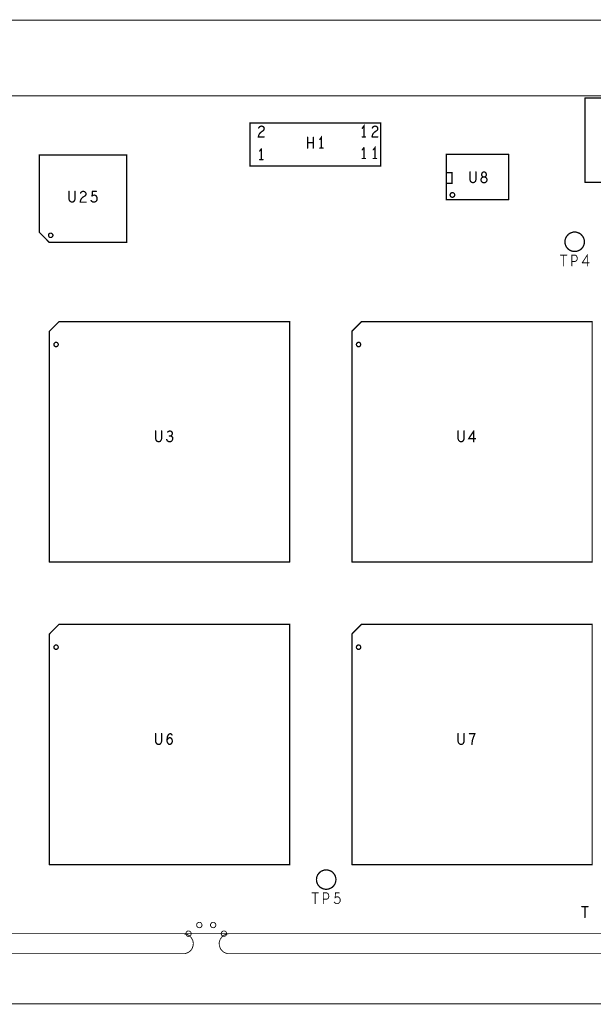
# Model space of a CAD drawing. Extents: x 23.5 to 56.6, y 21.5 to 42.6.
# Tile 20 of 29: x 41.6 to 45.6, y 29.4 to 36.2. Entities that reach past the tile are written whole.
import ezdxf

# ---------------------------------------------------------------- set-up
doc = ezdxf.new("R2010")
doc.units = 0
doc.layers.add('1', color=2, linetype='CONTINUOUS')

msp = doc.modelspace()

# ---------------------------------------------------------------- linework, layer by layer
at = {"layer": '1'}
for points, const_width in [([(48.604, 29.841), (48.604, 36.179), (30.179, 36.179)], 0.006), ([(48.604, 35.654), (30.179, 35.654)], 0.006), ([(45.551, 35.054), (45.551, 35.639)], 0.009), ([(46.758, 35.054), (46.758, 35.639), (45.551, 35.639)], 0.009), ([(44.133, 35.166), (43.226, 35.166), (43.226, 35.466), (44.133, 35.466), (44.133, 35.166)], 0.009), ([(44.016, 35.369), (44.016, 35.444), (44.005, 35.429)], 0.009), ([(43.324, 35.369), (43.284, 35.369), (43.286, 35.38), (43.292, 35.392), (43.301, 35.401), (43.32, 35.414), (43.323, 35.42), (43.324, 35.427), (43.322, 35.435), (43.316, 35.441), (43.306, 35.444), (43.299, 35.442), (43.292, 35.439), (43.286, 35.431)], 0.009), ([(44.073, 35.369), (44.075, 35.38), (44.08, 35.392), (44.089, 35.401), (44.108, 35.414), (44.112, 35.42), (44.113, 35.427), (44.111, 35.435), (44.104, 35.441), (44.094, 35.444), (44.087, 35.442), (44.08, 35.439), (44.075, 35.431)], 0.009), ([(43.625, 35.291), (43.625, 35.366)], 0.009), ([(43.665, 35.329), (43.625, 35.329)], 0.009), ([(43.665, 35.366), (43.665, 35.291)], 0.009), ([(43.721, 35.291), (43.721, 35.366), (43.71, 35.351)], 0.009), ([(44.005, 35.369), (44.027, 35.369)], 0.009), ([(44.073, 35.369), (44.113, 35.369)], 0.009), ([(42.37, 34.638), (41.831, 34.638), (41.764, 34.706), (41.764, 35.244), (42.37, 35.244), (42.37, 34.638)], 0.009), ([(43.293, 35.271), (43.304, 35.286)], 0.009), ([(43.304, 35.286), (43.304, 35.211)], 0.009), ([(43.733, 35.291), (43.71, 35.291)], 0.009), ([(44.005, 35.279), (44.016, 35.294)], 0.009), ([(44.016, 35.294), (44.016, 35.219)], 0.009), ([(44.093, 35.219), (44.093, 35.294), (44.081, 35.279)], 0.009), ([(45.021, 34.934), (44.588, 34.934), (44.588, 35.248)], 0.009), ([(45.021, 35.248), (44.588, 35.248)], 0.009), ([(45.021, 35.248), (45.021, 34.934)], 0.009), ([(43.293, 35.211), (43.316, 35.211)], 0.009), ([(44.005, 35.219), (44.027, 35.219)], 0.009), ([(44.104, 35.219), (44.081, 35.219)], 0.009), ([(44.591, 35.121), (44.628, 35.121), (44.628, 35.046), (44.591, 35.046)], 0.009), ([(44.753, 35.126), (44.753, 35.072), (44.756, 35.061), (44.764, 35.054), (44.774, 35.051), (44.783, 35.054), (44.791, 35.061), (44.794, 35.072), (44.794, 35.126)], 0.009), ([(44.836, 35.117), (44.833, 35.109), (44.835, 35.1), (44.84, 35.094), (44.845, 35.091), (44.837, 35.087), (44.831, 35.08), (44.829, 35.071), (44.831, 35.062), (44.836, 35.056), (44.843, 35.052), (44.85, 35.051), (44.857, 35.052), (44.864, 35.056), (44.869, 35.062), (44.871, 35.071), (44.869, 35.08), (44.863, 35.087), (44.855, 35.091), (44.845, 35.091), (44.855, 35.091), (44.861, 35.094), (44.865, 35.1), (44.867, 35.109), (44.864, 35.117), (44.858, 35.124), (44.85, 35.126), (44.842, 35.124), (44.836, 35.117)], 0.009), ([(45.551, 35.054), (46.758, 35.054)], 0.009), ([(42.011, 34.991), (42.011, 34.937), (42.007, 34.926), (42, 34.919), (41.99, 34.916), (41.981, 34.919), (41.973, 34.926), (41.969, 34.937), (41.969, 34.991)], 0.009), ([(42.087, 34.916), (42.047, 34.916), (42.049, 34.927), (42.054, 34.94), (42.063, 34.949), (42.082, 34.961), (42.086, 34.967), (42.087, 34.975), (42.085, 34.982), (42.078, 34.989), (42.069, 34.991), (42.061, 34.99), (42.054, 34.986), (42.049, 34.979)], 0.009), ([(42.129, 34.959), (42.132, 34.991), (42.158, 34.991)], 0.009), ([(44.647, 34.966), (44.646, 34.969), (44.646, 34.971), (44.645, 34.974), (44.643, 34.976), (44.641, 34.978), (44.639, 34.98), (44.636, 34.981), (44.633, 34.982), (44.631, 34.982), (44.628, 34.982), (44.625, 34.981), (44.623, 34.98), (44.62, 34.978), (44.618, 34.976), (44.617, 34.974), (44.616, 34.971), (44.615, 34.969), (44.615, 34.966), (44.615, 34.963), (44.616, 34.96), (44.617, 34.958), (44.618, 34.956), (44.62, 34.954), (44.623, 34.952), (44.625, 34.951), (44.628, 34.95), (44.631, 34.95), (44.633, 34.95), (44.636, 34.951), (44.639, 34.952), (44.641, 34.954), (44.643, 34.956), (44.645, 34.958), (44.646, 34.96), (44.646, 34.963), (44.647, 34.966)], 0.009), ([(42.159, 34.924), (42.152, 34.919), (42.143, 34.916), (42.135, 34.917), (42.128, 34.921), (42.122, 34.927)], 0.009), ([(42.151, 34.964), (42.144, 34.965), (42.138, 34.964), (42.129, 34.959)], 0.009), ([(42.151, 34.964), (42.158, 34.959), (42.162, 34.952), (42.164, 34.942), (42.163, 34.932), (42.159, 34.924)], 0.009), ([(41.857, 34.686), (41.857, 34.689), (41.856, 34.691), (41.855, 34.694), (41.853, 34.696), (41.851, 34.698), (41.849, 34.699), (41.847, 34.7), (41.844, 34.701), (41.842, 34.701), (41.839, 34.701), (41.837, 34.7), (41.834, 34.699), (41.832, 34.698), (41.83, 34.696), (41.829, 34.694), (41.828, 34.691), (41.827, 34.689), (41.827, 34.686), (41.827, 34.683), (41.828, 34.681), (41.829, 34.679), (41.83, 34.676), (41.832, 34.675), (41.834, 34.673), (41.837, 34.672), (41.839, 34.671), (41.842, 34.671), (41.844, 34.671), (41.847, 34.672), (41.849, 34.673), (41.851, 34.675), (41.853, 34.676), (41.855, 34.679), (41.856, 34.681), (41.857, 34.683), (41.857, 34.686)], 0.009), ([(45.547, 34.641), (45.546, 34.653), (45.543, 34.664), (45.538, 34.675), (45.531, 34.684), (45.523, 34.693), (45.513, 34.7), (45.502, 34.704), (45.491, 34.708), (45.479, 34.709), (45.468, 34.708), (45.456, 34.704), (45.446, 34.7), (45.436, 34.693), (45.428, 34.684), (45.421, 34.675), (45.416, 34.664), (45.413, 34.653), (45.412, 34.641), (45.413, 34.629), (45.416, 34.618), (45.421, 34.607), (45.428, 34.598), (45.436, 34.589), (45.446, 34.583), (45.456, 34.578), (45.468, 34.575), (45.479, 34.574), (45.491, 34.575), (45.502, 34.578), (45.513, 34.583), (45.523, 34.589), (45.531, 34.598), (45.538, 34.607), (45.543, 34.618), (45.546, 34.629), (45.547, 34.641)], 0.009), ([(45.381, 34.549), (45.425, 34.549)], 0.006), ([(45.403, 34.549), (45.403, 34.474)], 0.006), ([(45.46, 34.474), (45.46, 34.549), (45.483, 34.549), (45.491, 34.545)], 0.006), ([(45.483, 34.505), (45.46, 34.505)], 0.006), ([(45.483, 34.505), (45.492, 34.509), (45.496, 34.516), (45.498, 34.526), (45.496, 34.536), (45.491, 34.545)], 0.006), ([(45.567, 34.474), (45.567, 34.549), (45.532, 34.495)], 0.006), ([(45.532, 34.495), (45.58, 34.495)], 0.006), ([(41.9, 34.088), (41.833, 34.02)], 0.009), ([(41.9, 34.088), (43.501, 34.088)], 0.009), ([(43.501, 34.088), (43.501, 32.42)], 0.009), ([(43.933, 32.42), (43.933, 34.02), (44, 34.088), (45.601, 34.088)], 0.009), ([(45.601, 32.42), (45.601, 34.088)], 0.009), ([(41.833, 34.02), (41.833, 32.42)], 0.009), ([(41.894, 33.929), (41.894, 33.931), (41.893, 33.934), (41.892, 33.936), (41.891, 33.938), (41.889, 33.94), (41.887, 33.942), (41.884, 33.943), (41.882, 33.943), (41.879, 33.944), (41.877, 33.943), (41.874, 33.943), (41.872, 33.942), (41.87, 33.94), (41.868, 33.938), (41.866, 33.936), (41.865, 33.934), (41.865, 33.931), (41.864, 33.929), (41.865, 33.926), (41.865, 33.923), (41.866, 33.921), (41.868, 33.919), (41.87, 33.917), (41.872, 33.916), (41.874, 33.914), (41.877, 33.914), (41.879, 33.914), (41.882, 33.914), (41.884, 33.914), (41.887, 33.916), (41.889, 33.917), (41.891, 33.919), (41.892, 33.921), (41.893, 33.923), (41.894, 33.926), (41.894, 33.929)], 0.009), ([(43.994, 33.929), (43.994, 33.931), (43.993, 33.934), (43.992, 33.936), (43.991, 33.938), (43.989, 33.94), (43.987, 33.942), (43.984, 33.943), (43.982, 33.943), (43.979, 33.944), (43.977, 33.943), (43.974, 33.943), (43.972, 33.942), (43.97, 33.94), (43.968, 33.938), (43.966, 33.936), (43.965, 33.934), (43.965, 33.931), (43.964, 33.929), (43.965, 33.926), (43.965, 33.923), (43.966, 33.921), (43.968, 33.919), (43.97, 33.917), (43.972, 33.916), (43.974, 33.914), (43.977, 33.914), (43.979, 33.914), (43.982, 33.914), (43.984, 33.914), (43.987, 33.916), (43.989, 33.917), (43.991, 33.919), (43.992, 33.921), (43.993, 33.923), (43.994, 33.926), (43.994, 33.929)], 0.009), ([(42.582, 33.256), (42.574, 33.264), (42.57, 33.275), (42.57, 33.329)], 0.009), ([(42.612, 33.329), (42.612, 33.275), (42.608, 33.264), (42.601, 33.256), (42.591, 33.254), (42.582, 33.256)], 0.009), ([(42.647, 33.269), (42.652, 33.26), (42.66, 33.255), (42.669, 33.254), (42.676, 33.255), (42.684, 33.261), (42.688, 33.269), (42.689, 33.276)], 0.009), ([(42.674, 33.294), (42.68, 33.297), (42.685, 33.304), (42.687, 33.311), (42.685, 33.319), (42.68, 33.325), (42.671, 33.329), (42.663, 33.327), (42.654, 33.322)], 0.009), ([(42.688, 33.285), (42.681, 33.291), (42.674, 33.294), (42.666, 33.294)], 0.009), ([(42.689, 33.276), (42.688, 33.285)], 0.009), ([(44.67, 33.329), (44.67, 33.275), (44.674, 33.264), (44.682, 33.256), (44.691, 33.254), (44.701, 33.256)], 0.009), ([(44.712, 33.329), (44.712, 33.275), (44.708, 33.264), (44.701, 33.256)], 0.009), ([(44.791, 33.275), (44.744, 33.275), (44.779, 33.329)], 0.009), ([(44.779, 33.329), (44.779, 33.254)], 0.009), ([(43.501, 32.42), (41.833, 32.42)], 0.009), ([(43.933, 32.42), (45.601, 32.42)], 0.009), ([(41.9, 31.988), (41.833, 31.92), (41.833, 30.32)], 0.009), ([(41.833, 30.32), (43.501, 30.32), (43.501, 31.988)], 0.009), ([(41.9, 31.988), (43.501, 31.988)], 0.009), ([(44, 31.988), (43.933, 31.92), (43.933, 30.32)], 0.009), ([(43.933, 30.32), (45.601, 30.32), (45.601, 31.988)], 0.009), ([(44, 31.988), (45.601, 31.988)], 0.009), ([(41.894, 31.829), (41.894, 31.831), (41.893, 31.834), (41.892, 31.836), (41.891, 31.838), (41.889, 31.84), (41.887, 31.842), (41.884, 31.843), (41.882, 31.843), (41.879, 31.844), (41.877, 31.843), (41.874, 31.843), (41.872, 31.842), (41.87, 31.84), (41.868, 31.838), (41.866, 31.836), (41.865, 31.834), (41.865, 31.831), (41.864, 31.829), (41.865, 31.826), (41.865, 31.823), (41.866, 31.821), (41.868, 31.819), (41.87, 31.817), (41.872, 31.816), (41.874, 31.814), (41.877, 31.814), (41.879, 31.814), (41.882, 31.814), (41.884, 31.814), (41.887, 31.816), (41.889, 31.817), (41.891, 31.819), (41.892, 31.821), (41.893, 31.823), (41.894, 31.826), (41.894, 31.829)], 0.009), ([(43.994, 31.829), (43.994, 31.831), (43.993, 31.834), (43.992, 31.836), (43.991, 31.838), (43.989, 31.84), (43.987, 31.842), (43.984, 31.843), (43.982, 31.843), (43.979, 31.844), (43.977, 31.843), (43.974, 31.843), (43.972, 31.842), (43.97, 31.84), (43.968, 31.838), (43.966, 31.836), (43.965, 31.834), (43.965, 31.831), (43.964, 31.829), (43.965, 31.826), (43.965, 31.823), (43.966, 31.821), (43.968, 31.819), (43.97, 31.817), (43.972, 31.816), (43.974, 31.814), (43.977, 31.814), (43.979, 31.814), (43.982, 31.814), (43.984, 31.814), (43.987, 31.816), (43.989, 31.817), (43.991, 31.819), (43.992, 31.821), (43.993, 31.823), (43.994, 31.826), (43.994, 31.829)], 0.009), ([(42.57, 31.229), (42.57, 31.175), (42.574, 31.164), (42.582, 31.156), (42.591, 31.154), (42.601, 31.156)], 0.009), ([(42.612, 31.175), (42.612, 31.229)], 0.009), ([(42.684, 31.22), (42.679, 31.226), (42.672, 31.229), (42.666, 31.227), (42.659, 31.221), (42.654, 31.212), (42.651, 31.204), (42.65, 31.187), (42.65, 31.175), (42.654, 31.164), (42.661, 31.156), (42.669, 31.154), (42.675, 31.156), (42.681, 31.162), (42.685, 31.17), (42.686, 31.177), (42.685, 31.186), (42.681, 31.194), (42.676, 31.199), (42.669, 31.201), (42.662, 31.199), (42.656, 31.194), (42.65, 31.185)], 0.009), ([(44.674, 31.164), (44.67, 31.175), (44.67, 31.229)], 0.009), ([(44.712, 31.175), (44.712, 31.229)], 0.009), ([(44.749, 31.229), (44.787, 31.229)], 0.009), ([(44.787, 31.229), (44.779, 31.21), (44.774, 31.196), (44.77, 31.184), (44.768, 31.17), (44.766, 31.154)], 0.009), ([(42.612, 31.175), (42.608, 31.164), (42.601, 31.156)], 0.009), ([(44.712, 31.175), (44.708, 31.164), (44.701, 31.156), (44.691, 31.154), (44.682, 31.156), (44.674, 31.164)], 0.009), ([(43.822, 30.216), (43.821, 30.228), (43.818, 30.239), (43.813, 30.25), (43.806, 30.259), (43.798, 30.268), (43.788, 30.275), (43.777, 30.279), (43.766, 30.283), (43.754, 30.284), (43.743, 30.283), (43.731, 30.279), (43.721, 30.275), (43.711, 30.268), (43.703, 30.259), (43.696, 30.25), (43.691, 30.239), (43.688, 30.228), (43.687, 30.216), (43.688, 30.204), (43.691, 30.193), (43.696, 30.182), (43.703, 30.173), (43.711, 30.164), (43.721, 30.158), (43.731, 30.153), (43.743, 30.15), (43.754, 30.149), (43.766, 30.15), (43.777, 30.153), (43.788, 30.158), (43.798, 30.164), (43.806, 30.173), (43.813, 30.182), (43.818, 30.193), (43.821, 30.204), (43.822, 30.216)], 0.009), ([(43.7, 30.124), (43.656, 30.124)], 0.006), ([(43.678, 30.124), (43.678, 30.049)], 0.006), ([(43.735, 30.049), (43.735, 30.124), (43.758, 30.124), (43.766, 30.12), (43.771, 30.111), (43.773, 30.101), (43.771, 30.091), (43.767, 30.084)], 0.006), ([(43.845, 30.124), (43.819, 30.124), (43.817, 30.091), (43.825, 30.096), (43.832, 30.097), (43.838, 30.096), (43.845, 30.091), (43.85, 30.085), (43.852, 30.075), (43.851, 30.065), (43.846, 30.056), (43.839, 30.051), (43.831, 30.049), (43.822, 30.05), (43.816, 30.054), (43.81, 30.06)], 0.006), ([(43.767, 30.084), (43.758, 30.08), (43.735, 30.08)], 0.006), ([(45.529, 30.029), (45.572, 30.029)], 0.009), ([(45.551, 29.954), (45.551, 30.029)], 0.009), ([(42.893, 29.901), (42.892, 29.904), (42.891, 29.907), (42.89, 29.91), (42.888, 29.913), (42.886, 29.915), (42.883, 29.917), (42.88, 29.919), (42.877, 29.92), (42.874, 29.92), (42.871, 29.92), (42.867, 29.919), (42.864, 29.917), (42.862, 29.915), (42.859, 29.913), (42.858, 29.91), (42.856, 29.907), (42.855, 29.904), (42.855, 29.901), (42.855, 29.898), (42.856, 29.895), (42.858, 29.892), (42.859, 29.889), (42.862, 29.887), (42.864, 29.885), (42.867, 29.883), (42.871, 29.883), (42.874, 29.882), (42.877, 29.883), (42.88, 29.883), (42.883, 29.885), (42.886, 29.887), (42.888, 29.889), (42.89, 29.892), (42.891, 29.895), (42.892, 29.898), (42.893, 29.901)], 0.006), ([(42.989, 29.901), (42.988, 29.904), (42.987, 29.907), (42.986, 29.91), (42.984, 29.913), (42.982, 29.915), (42.979, 29.917), (42.976, 29.919), (42.973, 29.92), (42.97, 29.92), (42.967, 29.92), (42.963, 29.919), (42.96, 29.917), (42.958, 29.915), (42.955, 29.913), (42.954, 29.91), (42.952, 29.907), (42.951, 29.904), (42.951, 29.901), (42.951, 29.898), (42.952, 29.895), (42.954, 29.892), (42.955, 29.889), (42.958, 29.887), (42.96, 29.885), (42.963, 29.883), (42.967, 29.883), (42.97, 29.882), (42.973, 29.883), (42.976, 29.883), (42.979, 29.885), (42.982, 29.887), (42.984, 29.889), (42.986, 29.892), (42.987, 29.895), (42.988, 29.898), (42.989, 29.901)], 0.006), ([(42.818, 29.841), (42.817, 29.844), (42.816, 29.847), (42.815, 29.85), (42.813, 29.853), (42.811, 29.855), (42.808, 29.857), (42.805, 29.859), (42.802, 29.86), (42.799, 29.86), (42.796, 29.86), (42.792, 29.859), (42.789, 29.857), (42.787, 29.855), (42.784, 29.853), (42.783, 29.85), (42.781, 29.847), (42.78, 29.844), (42.78, 29.841), (42.78, 29.838), (42.781, 29.835), (42.783, 29.832), (42.784, 29.829), (42.787, 29.827), (42.789, 29.825), (42.792, 29.823), (42.796, 29.823), (42.799, 29.822), (42.802, 29.823), (42.805, 29.823), (42.808, 29.825), (42.811, 29.827), (42.813, 29.829), (42.815, 29.832), (42.816, 29.835), (42.817, 29.838), (42.818, 29.841)], 0.006), ([(43.064, 29.841), (43.063, 29.844), (43.062, 29.847), (43.061, 29.85), (43.059, 29.853), (43.057, 29.855), (43.054, 29.857), (43.051, 29.859), (43.048, 29.86), (43.045, 29.86), (43.042, 29.86), (43.038, 29.859), (43.035, 29.857), (43.033, 29.855), (43.03, 29.853), (43.029, 29.85), (43.027, 29.847), (43.026, 29.844), (43.026, 29.841), (43.026, 29.838), (43.027, 29.835), (43.029, 29.832), (43.03, 29.829), (43.033, 29.827), (43.035, 29.825), (43.038, 29.823), (43.042, 29.823), (43.045, 29.822), (43.048, 29.823), (43.051, 29.823), (43.054, 29.825), (43.057, 29.827), (43.059, 29.829), (43.061, 29.832), (43.062, 29.835), (43.063, 29.838), (43.064, 29.841)], 0.006), ([(39.802, 29.841), (39.811, 29.841), (39.961, 29.841), (48.604, 29.841)], 0.006), ([(42.764, 29.841), (42.656, 29.841)], 0.006), ([(42.764, 29.702), (42.776, 29.703), (42.788, 29.707), (42.799, 29.712), (42.809, 29.719), (42.817, 29.728), (42.824, 29.738), (42.828, 29.75), (42.831, 29.761), (42.832, 29.774), (42.83, 29.786), (42.827, 29.797), (42.821, 29.808), (42.814, 29.818), (42.805, 29.826), (42.795, 29.833), (42.784, 29.838), (42.772, 29.84), (42.764, 29.841)], 0.006), ([(43.079, 29.841), (43.067, 29.84), (43.056, 29.836), (43.045, 29.831), (43.035, 29.823), (43.027, 29.814), (43.02, 29.804), (43.015, 29.793), (43.012, 29.781), (43.012, 29.769), (43.013, 29.757), (43.017, 29.745), (43.022, 29.734), (43.03, 29.725), (43.038, 29.716), (43.049, 29.71), (43.06, 29.705), (43.072, 29.702), (43.079, 29.702)], 0.006), ([(43.187, 29.841), (43.079, 29.841)], 0.006), ([(37.664, 29.702), (37.4, 29.702), (37.4, 29.354), (48.604, 29.354)], 0.006), ([(42.764, 29.702), (42.656, 29.702), (38.087, 29.702)], 0.006), ([(43.079, 29.702), (43.187, 29.702)], 0.006), ([(43.187, 29.702), (47.456, 29.702), (47.564, 29.702)], 0.006)]:
    msp.add_lwpolyline(points, dxfattribs=dict(at, const_width=const_width))
for points, const_width in [([(45.55325, 35.639, 1), (45.54875, 35.639, 1)], 0.0045), ([(45.55325, 35.639, 1), (45.54875, 35.639, 1)], 0.0045), ([(43.28825, 35.431, 1), (43.28375, 35.431, 1)], 0.0045), ([(44.00725, 35.429, 1), (44.00275, 35.429, 1)], 0.0045), ([(44.07725, 35.431, 1), (44.07275, 35.431, 1)], 0.0045), ([(43.32625, 35.369, 1), (43.32175, 35.369, 1)], 0.0045), ([(43.62725, 35.366, 1), (43.62275, 35.366, 1)], 0.0045), ([(43.62725, 35.329, 1), (43.62275, 35.329, 1)], 0.0045), ([(43.66725, 35.366, 1), (43.66275, 35.366, 1)], 0.0045), ([(43.66725, 35.329, 1), (43.66275, 35.329, 1)], 0.0045), ([(43.71225, 35.351, 1), (43.70775, 35.351, 1)], 0.0045), ([(44.00725, 35.369, 1), (44.00275, 35.369, 1)], 0.0045), ([(44.01825, 35.369, 1), (44.01375, 35.369, 1)], 0.0045), ([(44.02925, 35.369, 1), (44.02475, 35.369, 1)], 0.0045), ([(44.07525, 35.369, 1), (44.07075, 35.369, 1)], 0.0045), ([(44.07525, 35.369, 1), (44.07075, 35.369, 1)], 0.0045), ([(44.11525, 35.369, 1), (44.11075, 35.369, 1)], 0.0045), ([(43.29525, 35.271, 1), (43.29075, 35.271, 1)], 0.0045), ([(43.30625, 35.286, 1), (43.30175, 35.286, 1)], 0.0045), ([(43.30625, 35.286, 1), (43.30175, 35.286, 1)], 0.0045), ([(43.62725, 35.291, 1), (43.62275, 35.291, 1)], 0.0045), ([(43.66725, 35.291, 1), (43.66275, 35.291, 1)], 0.0045), ([(43.71225, 35.291, 1), (43.70775, 35.291, 1)], 0.0045), ([(43.72325, 35.291, 1), (43.71875, 35.291, 1)], 0.0045), ([(43.73525, 35.291, 1), (43.73075, 35.291, 1)], 0.0045), ([(44.00725, 35.279, 1), (44.00275, 35.279, 1)], 0.0045), ([(44.01825, 35.294, 1), (44.01375, 35.294, 1)], 0.0045), ([(44.01825, 35.294, 1), (44.01375, 35.294, 1)], 0.0045), ([(44.08325, 35.279, 1), (44.07875, 35.279, 1)], 0.0045), ([(44.59025, 35.248, 1), (44.58575, 35.248, 1)], 0.0045), ([(44.59025, 35.248, 1), (44.58575, 35.248, 1)], 0.0045), ([(45.02325, 35.248, 1), (45.01875, 35.248, 1)], 0.0045), ([(45.02325, 35.248, 1), (45.01875, 35.248, 1)], 0.0045), ([(43.29525, 35.211, 1), (43.29075, 35.211, 1)], 0.0045), ([(43.30625, 35.211, 1), (43.30175, 35.211, 1)], 0.0045), ([(43.31825, 35.211, 1), (43.31375, 35.211, 1)], 0.0045), ([(44.00725, 35.219, 1), (44.00275, 35.219, 1)], 0.0045), ([(44.01825, 35.219, 1), (44.01375, 35.219, 1)], 0.0045), ([(44.02925, 35.219, 1), (44.02475, 35.219, 1)], 0.0045), ([(44.08325, 35.219, 1), (44.07875, 35.219, 1)], 0.0045), ([(44.09525, 35.219, 1), (44.09075, 35.219, 1)], 0.0045), ([(44.10625, 35.219, 1), (44.10175, 35.219, 1)], 0.0045), ([(44.13525, 35.166, 1), (44.13075, 35.166, 1)], 0.0045), ([(44.13525, 35.166, 1), (44.13075, 35.166, 1)], 0.0045), ([(44.59325, 35.121, 1), (44.58875, 35.121, 1)], 0.0045), ([(44.75525, 35.126, 1), (44.75075, 35.126, 1)], 0.0045), ([(44.79625, 35.126, 1), (44.79175, 35.126, 1)], 0.0045), ([(44.83825, 35.117, 1), (44.83375, 35.117, 1)], 0.0045), ([(44.83825, 35.117, 1), (44.83375, 35.117, 1)], 0.0045), ([(44.59325, 35.046, 1), (44.58875, 35.046, 1)], 0.0045), ([(45.55325, 35.054, 1), (45.54875, 35.054, 1)], 0.0045), ([(45.55325, 35.054, 1), (45.54875, 35.054, 1)], 0.0045), ([(41.97125, 34.991, 1), (41.96675, 34.991, 1)], 0.0045), ([(42.01325, 34.991, 1), (42.00875, 34.991, 1)], 0.0045), ([(42.05125, 34.979, 1), (42.04675, 34.979, 1)], 0.0045), ([(42.16025, 34.991, 1), (42.15575, 34.991, 1)], 0.0045), ([(42.08925, 34.916, 1), (42.08475, 34.916, 1)], 0.0045), ([(42.12425, 34.927, 1), (42.11975, 34.927, 1)], 0.0045), ([(42.13125, 34.959, 1), (42.12675, 34.959, 1)], 0.0045), ([(42.13125, 34.959, 1), (42.12675, 34.959, 1)], 0.0045), ([(42.15325, 34.964, 1), (42.14875, 34.964, 1)], 0.0045), ([(42.15325, 34.964, 1), (42.14875, 34.964, 1)], 0.0045), ([(42.16125, 34.924, 1), (42.15675, 34.924, 1)], 0.0045), ([(42.16125, 34.924, 1), (42.15675, 34.924, 1)], 0.0045), ([(44.64925, 34.966, 1), (44.64475, 34.966, 1)], 0.0045), ([(44.64925, 34.966, 1), (44.64475, 34.966, 1)], 0.0045), ([(45.02325, 34.934, 1), (45.01875, 34.934, 1)], 0.0045), ([(45.02325, 34.934, 1), (45.01875, 34.934, 1)], 0.0045), ([(41.85925, 34.686, 1), (41.85475, 34.686, 1)], 0.0045), ([(41.85925, 34.686, 1), (41.85475, 34.686, 1)], 0.0045), ([(42.37225, 34.638, 1), (42.36775, 34.638, 1)], 0.0045), ([(42.37225, 34.638, 1), (42.36775, 34.638, 1)], 0.0045), ([(45.54925, 34.641, 1), (45.54475, 34.641, 1)], 0.0045), ([(45.54925, 34.641, 1), (45.54475, 34.641, 1)], 0.0045), ([(45.3825, 34.549, 1), (45.3795, 34.549, 1)], 0.003), ([(45.4045, 34.549, 1), (45.4015, 34.549, 1)], 0.003), ([(45.4265, 34.549, 1), (45.4235, 34.549, 1)], 0.003), ([(45.4615, 34.505, 1), (45.4585, 34.505, 1)], 0.003), ([(45.4845, 34.505, 1), (45.4815, 34.505, 1)], 0.003), ([(45.4845, 34.505, 1), (45.4815, 34.505, 1)], 0.003), ([(45.4925, 34.545, 1), (45.4895, 34.545, 1)], 0.003), ([(45.4925, 34.545, 1), (45.4895, 34.545, 1)], 0.003), ([(45.5335, 34.495, 1), (45.5305, 34.495, 1)], 0.003), ([(45.5335, 34.495, 1), (45.5305, 34.495, 1)], 0.003), ([(45.5815, 34.495, 1), (45.5785, 34.495, 1)], 0.003), ([(45.4045, 34.474, 1), (45.4015, 34.474, 1)], 0.003), ([(45.4615, 34.474, 1), (45.4585, 34.474, 1)], 0.003), ([(45.5685, 34.474, 1), (45.5655, 34.474, 1)], 0.003), ([(41.90225, 34.088, 1), (41.89775, 34.088, 1)], 0.0045), ([(41.90225, 34.088, 1), (41.89775, 34.088, 1)], 0.0045), ([(43.50325, 34.088, 1), (43.49875, 34.088, 1)], 0.0045), ([(43.50325, 34.088, 1), (43.49875, 34.088, 1)], 0.0045), ([(45.60325, 34.088, 1), (45.59875, 34.088, 1)], 0.0045), ([(45.60325, 34.088, 1), (45.59875, 34.088, 1)], 0.0045), ([(41.83525, 34.02, 1), (41.83075, 34.02, 1)], 0.0045), ([(41.83525, 34.02, 1), (41.83075, 34.02, 1)], 0.0045), ([(41.89625, 33.929, 1), (41.89175, 33.929, 1)], 0.0045), ([(41.89625, 33.929, 1), (41.89175, 33.929, 1)], 0.0045), ([(43.99625, 33.929, 1), (43.99175, 33.929, 1)], 0.0045), ([(43.99625, 33.929, 1), (43.99175, 33.929, 1)], 0.0045), ([(42.57225, 33.329, 1), (42.56775, 33.329, 1)], 0.0045), ([(42.61425, 33.329, 1), (42.60975, 33.329, 1)], 0.0045), ([(42.64925, 33.269, 1), (42.64475, 33.269, 1)], 0.0045), ([(42.65625, 33.322, 1), (42.65175, 33.322, 1)], 0.0045), ([(42.66825, 33.294, 1), (42.66375, 33.294, 1)], 0.0045), ([(42.67625, 33.294, 1), (42.67175, 33.294, 1)], 0.0045), ([(42.69025, 33.285, 1), (42.68575, 33.285, 1)], 0.0045), ([(42.69025, 33.285, 1), (42.68575, 33.285, 1)], 0.0045), ([(42.69125, 33.276, 1), (42.68675, 33.276, 1)], 0.0045), ([(42.69125, 33.276, 1), (42.68675, 33.276, 1)], 0.0045), ([(44.67225, 33.329, 1), (44.66775, 33.329, 1)], 0.0045), ([(44.71425, 33.329, 1), (44.70975, 33.329, 1)], 0.0045), ([(44.78125, 33.329, 1), (44.77675, 33.329, 1)], 0.0045), ([(44.78125, 33.329, 1), (44.77675, 33.329, 1)], 0.0045), ([(44.79325, 33.275, 1), (44.78875, 33.275, 1)], 0.0045), ([(42.58425, 33.256, 1), (42.57975, 33.256, 1)], 0.0045), ([(42.58425, 33.256, 1), (42.57975, 33.256, 1)], 0.0045), ([(44.70325, 33.256, 1), (44.69875, 33.256, 1)], 0.0045), ([(44.70325, 33.256, 1), (44.69875, 33.256, 1)], 0.0045), ([(44.78125, 33.254, 1), (44.77675, 33.254, 1)], 0.0045), ([(41.83525, 32.42, 1), (41.83075, 32.42, 1)], 0.0045), ([(41.83525, 32.42, 1), (41.83075, 32.42, 1)], 0.0045), ([(43.50325, 32.42, 1), (43.49875, 32.42, 1)], 0.0045), ([(43.50325, 32.42, 1), (43.49875, 32.42, 1)], 0.0045), ([(43.93525, 32.42, 1), (43.93075, 32.42, 1)], 0.0045), ([(43.93525, 32.42, 1), (43.93075, 32.42, 1)], 0.0045), ([(45.60325, 32.42, 1), (45.59875, 32.42, 1)], 0.0045), ([(45.60325, 32.42, 1), (45.59875, 32.42, 1)], 0.0045), ([(41.90225, 31.988, 1), (41.89775, 31.988, 1)], 0.0045), ([(41.90225, 31.988, 1), (41.89775, 31.988, 1)], 0.0045), ([(43.50325, 31.988, 1), (43.49875, 31.988, 1)], 0.0045), ([(43.50325, 31.988, 1), (43.49875, 31.988, 1)], 0.0045), ([(44.00225, 31.988, 1), (43.99775, 31.988, 1)], 0.0045), ([(44.00225, 31.988, 1), (43.99775, 31.988, 1)], 0.0045), ([(45.60325, 31.988, 1), (45.59875, 31.988, 1)], 0.0045), ([(45.60325, 31.988, 1), (45.59875, 31.988, 1)], 0.0045), ([(41.89625, 31.829, 1), (41.89175, 31.829, 1)], 0.0045), ([(41.89625, 31.829, 1), (41.89175, 31.829, 1)], 0.0045), ([(43.99625, 31.829, 1), (43.99175, 31.829, 1)], 0.0045), ([(43.99625, 31.829, 1), (43.99175, 31.829, 1)], 0.0045), ([(42.57225, 31.229, 1), (42.56775, 31.229, 1)], 0.0045), ([(42.61425, 31.229, 1), (42.60975, 31.229, 1)], 0.0045), ([(42.68625, 31.22, 1), (42.68175, 31.22, 1)], 0.0045), ([(44.67225, 31.229, 1), (44.66775, 31.229, 1)], 0.0045), ([(44.71425, 31.229, 1), (44.70975, 31.229, 1)], 0.0045), ([(44.75125, 31.229, 1), (44.74675, 31.229, 1)], 0.0045), ([(44.78925, 31.229, 1), (44.78475, 31.229, 1)], 0.0045), ([(44.78925, 31.229, 1), (44.78475, 31.229, 1)], 0.0045), ([(42.60325, 31.156, 1), (42.59875, 31.156, 1)], 0.0045), ([(42.60325, 31.156, 1), (42.59875, 31.156, 1)], 0.0045), ([(42.61425, 31.175, 1), (42.60975, 31.175, 1)], 0.0045), ([(42.61425, 31.175, 1), (42.60975, 31.175, 1)], 0.0045), ([(42.65225, 31.185, 1), (42.64775, 31.185, 1)], 0.0045), ([(44.67625, 31.164, 1), (44.67175, 31.164, 1)], 0.0045), ([(44.67625, 31.164, 1), (44.67175, 31.164, 1)], 0.0045), ([(44.71425, 31.175, 1), (44.70975, 31.175, 1)], 0.0045), ([(44.71425, 31.175, 1), (44.70975, 31.175, 1)], 0.0045), ([(44.76825, 31.154, 1), (44.76375, 31.154, 1)], 0.0045), ([(41.83525, 30.32, 1), (41.83075, 30.32, 1)], 0.0045), ([(41.83525, 30.32, 1), (41.83075, 30.32, 1)], 0.0045), ([(43.93525, 30.32, 1), (43.93075, 30.32, 1)], 0.0045), ([(43.93525, 30.32, 1), (43.93075, 30.32, 1)], 0.0045), ([(43.82425, 30.216, 1), (43.81975, 30.216, 1)], 0.0045), ([(43.82425, 30.216, 1), (43.81975, 30.216, 1)], 0.0045), ([(43.6575, 30.124, 1), (43.6545, 30.124, 1)], 0.003), ([(43.6795, 30.124, 1), (43.6765, 30.124, 1)], 0.003), ([(43.7015, 30.124, 1), (43.6985, 30.124, 1)], 0.003), ([(43.8465, 30.124, 1), (43.8435, 30.124, 1)], 0.003), ([(43.7365, 30.08, 1), (43.7335, 30.08, 1)], 0.003), ([(43.7685, 30.084, 1), (43.7655, 30.084, 1)], 0.003), ([(43.7685, 30.084, 1), (43.7655, 30.084, 1)], 0.003), ([(43.8115, 30.06, 1), (43.8085, 30.06, 1)], 0.003), ([(43.6795, 30.049, 1), (43.6765, 30.049, 1)], 0.003), ([(43.7365, 30.049, 1), (43.7335, 30.049, 1)], 0.003), ([(45.53125, 30.029, 1), (45.52675, 30.029, 1)], 0.0045), ([(45.55325, 30.029, 1), (45.54875, 30.029, 1)], 0.0045), ([(45.57425, 30.029, 1), (45.56975, 30.029, 1)], 0.0045), ([(45.55325, 29.954, 1), (45.54875, 29.954, 1)], 0.0045), ([(42.8945, 29.901, 1), (42.8915, 29.901, 1)], 0.003), ([(42.8945, 29.901, 1), (42.8915, 29.901, 1)], 0.003), ([(42.9905, 29.901, 1), (42.9875, 29.901, 1)], 0.003), ([(42.9905, 29.901, 1), (42.9875, 29.901, 1)], 0.003), ([(42.6575, 29.841, 1), (42.6545, 29.841, 1)], 0.003), ([(42.7655, 29.841, 1), (42.7625, 29.841, 1)], 0.003), ([(42.7655, 29.841, 1), (42.7625, 29.841, 1)], 0.003), ([(42.8195, 29.841, 1), (42.8165, 29.841, 1)], 0.003), ([(42.8195, 29.841, 1), (42.8165, 29.841, 1)], 0.003), ([(43.0655, 29.841, 1), (43.0625, 29.841, 1)], 0.003), ([(43.0655, 29.841, 1), (43.0625, 29.841, 1)], 0.003), ([(43.0805, 29.841, 1), (43.0775, 29.841, 1)], 0.003), ([(43.0805, 29.841, 1), (43.0775, 29.841, 1)], 0.003), ([(43.1885, 29.841, 1), (43.1855, 29.841, 1)], 0.003), ([(42.7655, 29.702, 1), (42.7625, 29.702, 1)], 0.003), ([(42.7655, 29.702, 1), (42.7625, 29.702, 1)], 0.003), ([(43.0805, 29.702, 1), (43.0775, 29.702, 1)], 0.003), ([(43.0805, 29.702, 1), (43.0775, 29.702, 1)], 0.003), ([(43.1885, 29.702, 1), (43.1855, 29.702, 1)], 0.003), ([(43.1885, 29.702, 1), (43.1855, 29.702, 1)], 0.003)]:
    msp.add_lwpolyline(points, format="xyb", close=True, dxfattribs=dict(at, const_width=const_width))

doc.saveas('drawing.dxf')
